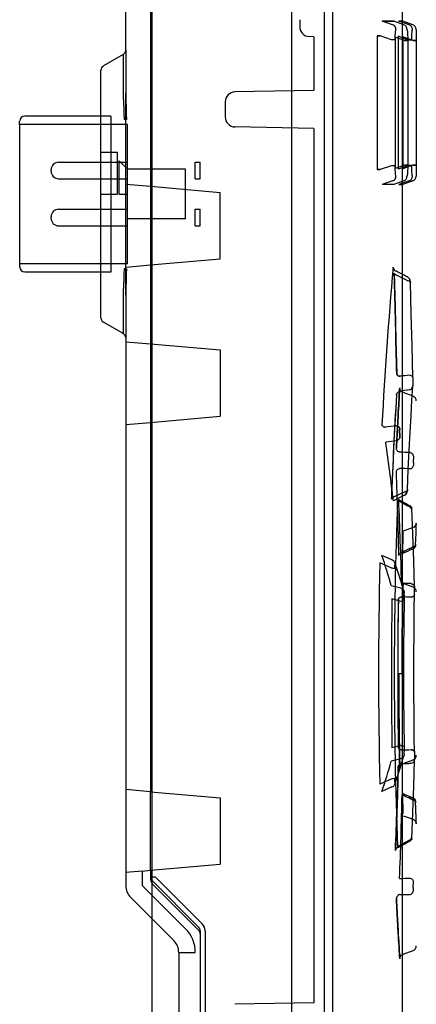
# Paper-space layout 'SUBMITTAL_E3H_2_1' of a CAD drawing. Header units: millimetres. Extents: x 0 to 841, y 0 to 594.
# Tile 42 of 45: x 762 to 766, y 480 to 491. Entities that reach past the tile are written whole.
import ezdxf

# ---------------------------------------------------------------- set-up
doc = ezdxf.new("R2010")
doc.units = ezdxf.units.MM
doc.header["$LTSCALE"] = 46.255
doc.layers.get('0').update_dxf_attribs({"linetype": 'CONTINUOUS'})
doc.layers.add('ROUNDS', color=7, linetype='CONTINUOUS')

psp = doc.layouts.new('SUBMITTAL_E3H_2_1')

# ---------------------------------------------------------------- linework, layer by layer
at = {"color": 3, "linetype": 'CONTINUOUS'}
psp.add_line((765.167, 290.343), (765.167, 510.711), dxfattribs=at)
at = {"color": 7, "linetype": 'CONTINUOUS'}
for p, q in [((765.255, 403.786), (765.255, 507.474)), ((764.817, 499.756), (764.817, 479.374)), ((763.33, 497.361), (763.33, 482.583)), ((764.905, 490.728), (764.905, 490.655)), ((765.776, 490.714), (765.9, 490.714)), ((765.9, 490.714), (765.776, 490.714)), ((765.886, 490.675), (765.776, 490.714)), ((766.004, 490.675), (765.9, 490.714)), ((765.952, 490.714), (765.993, 490.714)), ((765.993, 490.714), (765.952, 490.714)), ((766.06, 490.675), (765.952, 490.714)), ((766.099, 490.675), (765.993, 490.714)), ((765.052, 490.548), (765.007, 490.55)), ((765.052, 490.548), (765.052, 489.98)), ((765.755, 490.557), (765.721, 490.557)), ((765.721, 490.557), (765.755, 490.557)), ((765.721, 490.557), (765.721, 489.146)), ((765.875, 490.514), (765.755, 490.557)), ((765.91, 490.514), (765.875, 490.514)), ((766.011, 490.508), (765.913, 490.545)), ((765.913, 490.545), (765.913, 489.158)), ((766.055, 490.512), (765.943, 490.553)), ((765.943, 490.553), (765.943, 489.15)), ((766.1, 490.51), (765.995, 490.549)), ((765.995, 490.549), (765.995, 489.154)), ((766.045, 490.508), (766.011, 490.508)), ((766.011, 490.508), (766.045, 490.508)), ((766.089, 490.512), (766.055, 490.512)), ((766.134, 490.51), (766.1, 490.51)), ((766.1, 490.51), (766.134, 490.51)), ((763.067, 490.407), (763.067, 489.958)), ((763.041, 490.361), (763.041, 489.941)), ((765.052, 489.98), (764.221, 489.966)), ((764.118, 489.861), (764.118, 489.702)), ((762.91, 489.711), (762.91, 488.066)), ((763.074, 489.676), (763.049, 489.676)), ((761.947, 489.624), (761.947, 488.154)), ((765.052, 489.582), (764.221, 489.597)), ((765.052, 489.582), (765.052, 480.355)), ((762.805, 488.889), (762.805, 489.326)), ((762.98, 488.889), (762.98, 489.326)), ((762.997, 488.889), (762.997, 489.239)), ((762.28, 489.129), (762.28, 489.146)), ((763.085, 489.05), (763.085, 489.225)), ((763.697, 488.626), (763.697, 489.151)), ((763.802, 489.05), (763.802, 489.225)), ((763.855, 489.05), (763.855, 489.225)), ((765.755, 489.146), (765.721, 489.146)), ((765.721, 489.146), (765.755, 489.146)), ((765.875, 489.188), (765.755, 489.146)), ((765.91, 489.188), (765.875, 489.188)), ((766.011, 489.195), (765.913, 489.158)), ((766.055, 489.19), (765.943, 489.15)), ((766.1, 489.192), (765.995, 489.154)), ((766.045, 489.195), (766.011, 489.195)), ((766.011, 489.195), (766.045, 489.195)), ((766.089, 489.19), (766.055, 489.19)), ((766.134, 489.192), (766.1, 489.192)), ((766.1, 489.192), (766.134, 489.192)), ((765.886, 489.028), (765.776, 488.989)), ((766.004, 489.028), (765.9, 488.989)), ((766.06, 489.027), (765.952, 488.989)), ((763.33, 488.971), (764.065, 488.906)), ((765.9, 488.989), (765.776, 488.989)), ((765.993, 488.989), (765.952, 488.989)), ((765.952, 488.989), (765.993, 488.989)), ((766.099, 489.027), (765.993, 488.989)), ((762.805, 488.889), (762.98, 488.889)), ((762.997, 488.889), (763.085, 488.889)), ((763.085, 488.553), (763.085, 488.889)), ((764.065, 488.206), (764.065, 488.906)), ((763.802, 488.553), (763.802, 488.728)), ((763.855, 488.553), (763.855, 488.728)), ((762.28, 488.632), (762.28, 488.649)), ((763.33, 488.142), (764.065, 488.206)), ((763.074, 488.101), (763.049, 488.101)), ((763.041, 487.837), (763.041, 487.416)), ((763.067, 487.82), (763.067, 487.371)), ((763.33, 487.308), (764.065, 487.244)), ((764.065, 487.244), (764.065, 486.544)), ((763.33, 486.48), (764.065, 486.544)), ((765.926, 486.443), (765.808, 486.428)), ((765.928, 486.286), (765.813, 486.272)), ((766.002, 485.707), (765.894, 485.654)), ((766.008, 485.745), (765.908, 485.697)), ((766.008, 485.745), (765.908, 485.697)), ((766.128, 485.181), (766.128, 485.194)), ((766.128, 485.194), (766.128, 485.181)), ((766.129, 485.185), (766.129, 485.176)), ((766.128, 485.175), (766.128, 485.181)), ((766.129, 485.176), (766.128, 485.175)), ((765.871, 484.945), (765.752, 484.998)), ((765.878, 485.029), (765.771, 485.076)), ((765.972, 484.73), (765.871, 484.757)), ((765.976, 484.592), (765.879, 484.617)), ((765.951, 483.831), (765.985, 483.831)), ((765.976, 483.071), (765.879, 483.046)), ((765.972, 482.932), (765.871, 482.905)), ((765.871, 482.717), (765.752, 482.664)), ((765.878, 482.634), (765.771, 482.587)), ((763.33, 482.583), (764.065, 482.519)), ((764.065, 482.519), (764.065, 481.819)), ((765.989, 482.567), (765.995, 482.349)), ((766.128, 482.487), (766.128, 482.481)), ((766.129, 482.486), (766.128, 482.487)), ((766.129, 482.478), (766.129, 482.486)), ((766.128, 482.468), (766.128, 482.482)), ((766.128, 482.481), (766.128, 482.468)), ((763.33, 481.755), (764.065, 481.819)), ((763.242, 481.747), (763.067, 481.732)), ((763.067, 481.732), (763.067, 481.594)), ((763.242, 481.747), (763.242, 481.594)), ((763.33, 481.755), (763.33, 481.659)), ((763.381, 481.683), (763.33, 481.683)), ((763.381, 481.683), (763.875, 481.189)), ((763.7, 481.136), (763.242, 481.594)), ((763.345, 481.646), (763.839, 481.152)), ((763.35, 481.61), (763.839, 481.12)), ((763.576, 481.013), (763.118, 481.47)), ((763.855, 481.115), (763.855, 478.913)), ((763.906, 481.115), (763.906, 479.485)), ((763.627, 480.889), (763.802, 480.889)), ((765.052, 480.355), (764.221, 480.341))]:
    psp.add_line(p, q, dxfattribs=at)
at = {"color": 6, "linetype": 'CONTINUOUS'}
for p, q in [((765.987, 500.464), (765.987, 477.611)), ((763.067, 490.407), (763.067, 497.408)), ((766.045, 490.508), (766.045, 489.195)), ((766.134, 490.51), (766.134, 489.192)), ((763.041, 490.361), (762.831, 490.24)), ((762.805, 489.326), (762.805, 490.194)), ((763.067, 487.82), (763.067, 489.958)), ((761.947, 489.624), (761.947, 489.659)), ((762.91, 489.711), (762, 489.711)), ((763.085, 489.624), (761.947, 489.624)), ((763.085, 489.225), (763.085, 489.624)), ((762.98, 489.326), (762.805, 489.326)), ((763.085, 489.151), (762.997, 489.239)), ((762.358, 489.225), (763.085, 489.225)), ((763.697, 489.151), (763.085, 489.151)), ((763.802, 489.225), (763.855, 489.225)), ((762.358, 489.05), (763.085, 489.05)), ((763.085, 488.889), (763.085, 489.05)), ((763.802, 489.05), (763.855, 489.05)), ((763.067, 488.994), (763.33, 488.971)), ((762.805, 487.583), (762.805, 488.889)), ((762.358, 488.728), (763.085, 488.728)), ((763.802, 488.728), (763.855, 488.728)), ((763.697, 488.626), (763.085, 488.626)), ((762.358, 488.553), (763.085, 488.553)), ((763.085, 488.154), (763.085, 488.553)), ((763.802, 488.553), (763.855, 488.553)), ((763.085, 488.154), (761.947, 488.154)), ((761.947, 488.154), (761.947, 488.119)), ((763.067, 488.119), (763.33, 488.142)), ((762.91, 488.066), (762, 488.066)), ((765.903, 488.053), (765.912, 487.699)), ((766.082, 487.621), (766.073, 487.954)), ((765.912, 487.699), (765.921, 487.344)), ((766.091, 487.288), (766.082, 487.621)), ((763.041, 487.416), (762.831, 487.538)), ((763.067, 487.371), (763.067, 481.732)), ((763.067, 487.331), (763.33, 487.308)), ((765.921, 487.344), (765.929, 486.99)), ((766.099, 486.955), (766.091, 487.288)), ((766.089, 486.714), (766.098, 486.861)), ((765.927, 486.77), (765.918, 486.624)), ((765.927, 486.77), (765.918, 486.624)), ((765.962, 486.833), (765.961, 486.843)), ((765.965, 486.823), (765.962, 486.833)), ((765.97, 486.814), (765.965, 486.823)), ((765.977, 486.805), (765.97, 486.814)), ((765.986, 486.799), (765.977, 486.805)), ((765.996, 486.794), (765.986, 486.799)), ((766.102, 486.755), (765.996, 486.794)), ((766.11, 486.751), (766.102, 486.755)), ((766.117, 486.746), (766.11, 486.751)), ((766.123, 486.74), (766.117, 486.746)), ((766.08, 486.551), (766.089, 486.714)), ((766.128, 486.734), (766.123, 486.74)), ((766.132, 486.727), (766.128, 486.734)), ((766.134, 486.72), (766.132, 486.727)), ((766.136, 486.713), (766.134, 486.72)), ((766.136, 486.706), (766.136, 486.713)), ((765.918, 486.624), (765.909, 486.462)), ((765.918, 486.624), (765.909, 486.461)), ((766.07, 486.375), (766.08, 486.551)), ((763.067, 486.457), (763.33, 486.48)), ((765.909, 486.462), (765.9, 486.284)), ((765.909, 486.461), (765.9, 486.284)), ((766.061, 486.185), (766.07, 486.375)), ((765.9, 486.284), (765.891, 486.093)), ((765.9, 486.284), (765.891, 486.092)), ((766.051, 485.983), (766.061, 486.185)), ((765.891, 486.093), (765.882, 485.888)), ((765.891, 486.092), (765.882, 485.888)), ((766.042, 485.77), (766.051, 485.983)), ((765.882, 485.888), (765.873, 485.672)), ((765.882, 485.888), (765.873, 485.672)), ((766.099, 485.298), (766.087, 485.574)), ((766.129, 485.394), (766.122, 485.384)), ((766.134, 485.405), (766.129, 485.394)), ((766.133, 485.312), (766.136, 485.418)), ((766.136, 485.418), (766.134, 485.405)), ((766.102, 485.37), (765.996, 485.331)), ((766.109, 485.021), (766.099, 485.298)), ((766.113, 485.376), (766.102, 485.37)), ((766.122, 485.384), (766.113, 485.376)), ((766.129, 485.183), (766.133, 485.312)), ((766.129, 485.183), (766.133, 485.312)), ((765.944, 484.898), (765.91, 484.998)), ((766.117, 484.745), (766.109, 485.021)), ((765.976, 484.797), (765.944, 484.898)), ((766.005, 484.696), (765.976, 484.797)), ((766.102, 484.743), (765.996, 484.781)), ((766.108, 484.74), (766.102, 484.743)), ((766.114, 484.736), (766.108, 484.74)), ((766.12, 484.731), (766.114, 484.736)), ((766.124, 484.726), (766.12, 484.731)), ((766.128, 484.721), (766.124, 484.726)), ((766.131, 484.715), (766.128, 484.721)), ((766.133, 484.71), (766.131, 484.715)), ((766.135, 484.704), (766.133, 484.71)), ((766.136, 484.698), (766.135, 484.704)), ((766.136, 484.693), (766.136, 484.698)), ((765.946, 484.613), (765.944, 484.483)), ((766.007, 484.347), (766.01, 484.602)), ((766.115, 484.522), (766.117, 484.661)), ((766.115, 484.522), (766.117, 484.661)), ((765.944, 484.483), (765.942, 484.346)), ((765.944, 484.483), (765.942, 484.346)), ((766.113, 484.376), (766.115, 484.522)), ((766.113, 484.375), (766.115, 484.522)), ((766.112, 484.225), (766.113, 484.376)), ((766.112, 484.224), (766.113, 484.375)), ((765.942, 484.346), (765.941, 484.203)), ((765.942, 484.346), (765.941, 484.203)), ((766.005, 484.09), (766.007, 484.347)), ((765.941, 484.203), (765.94, 484.057)), ((765.941, 484.203), (765.94, 484.056)), ((766.111, 484.069), (766.112, 484.225)), ((766.111, 484.068), (766.112, 484.224)), ((765.94, 484.057), (765.94, 483.908)), ((765.94, 484.056), (765.94, 483.907)), ((766.004, 483.831), (766.005, 484.09)), ((766.111, 483.91), (766.111, 484.069)), ((765.94, 483.908), (765.94, 483.758)), ((765.94, 483.907), (765.94, 483.757)), ((766.111, 483.752), (766.111, 483.911)), ((766.111, 483.752), (766.111, 483.91)), ((765.94, 483.758), (765.94, 483.609)), ((765.94, 483.757), (765.94, 483.608)), ((765.951, 483.831), (765.951, 483.717)), ((765.951, 483.831), (765.951, 483.717)), ((766.005, 483.573), (766.004, 483.831)), ((766.111, 483.594), (766.111, 483.752)), ((766.111, 483.594), (766.111, 483.752)), ((765.951, 483.717), (765.951, 483.606)), ((765.951, 483.717), (765.951, 483.605)), ((765.94, 483.609), (765.941, 483.461)), ((765.951, 483.606), (765.952, 483.498)), ((765.951, 483.605), (765.952, 483.497)), ((766.007, 483.315), (766.005, 483.573)), ((766.112, 483.438), (766.111, 483.594)), ((766.112, 483.439), (766.111, 483.594)), ((765.941, 483.462), (765.942, 483.319)), ((765.941, 483.461), (765.942, 483.318)), ((765.952, 483.498), (765.953, 483.394)), ((766.113, 483.287), (766.112, 483.439)), ((766.113, 483.286), (766.112, 483.438)), ((765.942, 483.319), (765.944, 483.181)), ((765.942, 483.318), (765.944, 483.18)), ((765.953, 483.395), (765.954, 483.298)), ((765.953, 483.394), (765.954, 483.296)), ((766.01, 483.06), (766.007, 483.315)), ((765.954, 483.298), (765.955, 483.207)), ((765.954, 483.296), (765.955, 483.205)), ((766.115, 483.141), (766.113, 483.287)), ((765.944, 483.181), (765.946, 483.049)), ((765.944, 483.18), (765.946, 483.049)), ((765.955, 483.207), (765.956, 483.122)), ((765.956, 483.124), (765.958, 482.983)), ((766.117, 483.001), (766.115, 483.141)), ((766.117, 483.002), (766.115, 483.141)), ((765.957, 483.049), (765.959, 482.93)), ((765.958, 482.983), (765.961, 482.831)), ((765.976, 482.866), (766.005, 482.967)), ((765.996, 482.881), (766.102, 482.92)), ((766.102, 482.92), (766.105, 482.922)), ((766.105, 482.922), (766.109, 482.923)), ((766.109, 482.923), (766.112, 482.925)), ((766.109, 482.641), (766.117, 482.918)), ((766.112, 482.925), (766.116, 482.928)), ((766.116, 482.928), (766.119, 482.93)), ((766.119, 482.93), (766.121, 482.933)), ((766.121, 482.933), (766.124, 482.936)), ((766.124, 482.936), (766.126, 482.938)), ((766.126, 482.938), (766.128, 482.941)), ((766.128, 482.941), (766.13, 482.944)), ((766.13, 482.944), (766.131, 482.947)), ((766.131, 482.947), (766.133, 482.95)), ((766.133, 482.95), (766.134, 482.954)), ((766.134, 482.956), (766.135, 482.959)), ((766.134, 482.954), (766.134, 482.956)), ((766.135, 482.959), (766.136, 482.962)), ((766.136, 482.967), (766.136, 482.969)), ((766.136, 482.965), (766.136, 482.967)), ((766.136, 482.962), (766.136, 482.965)), ((765.945, 482.845), (765.937, 482.552)), ((765.944, 482.765), (765.976, 482.866)), ((765.961, 482.832), (765.962, 482.843)), ((765.962, 482.843), (765.965, 482.853)), ((765.965, 482.853), (765.971, 482.862)), ((765.971, 482.862), (765.978, 482.87)), ((765.978, 482.87), (765.986, 482.877)), ((765.986, 482.877), (765.996, 482.881)), ((765.91, 482.664), (765.944, 482.765)), ((763.33, 482.583), (763.067, 482.606)), ((766.099, 482.365), (766.109, 482.641)), ((763.33, 481.755), (763.33, 482.583)), ((765.937, 482.552), (765.927, 482.259)), ((766.134, 482.305), (766.129, 482.479)), ((766.131, 482.409), (766.129, 482.479)), ((765.996, 482.331), (766.102, 482.293)), ((766.087, 482.088), (766.099, 482.365)), ((766.102, 482.293), (766.113, 482.287)), ((766.113, 482.287), (766.122, 482.279)), ((766.122, 482.279), (766.129, 482.269)), ((766.136, 482.245), (766.133, 482.351)), ((765.927, 482.259), (765.915, 481.965)), ((766.129, 482.269), (766.134, 482.257)), ((766.134, 482.257), (766.136, 482.245)), ((763.242, 481.747), (763.33, 481.755)), ((766.123, 480.922), (766.128, 480.929)), ((766.128, 480.929), (766.132, 480.936)), ((766.132, 480.936), (766.134, 480.943)), ((766.134, 480.943), (766.136, 480.95)), ((766.136, 480.95), (766.136, 480.957)), ((763.627, 480.889), (763.627, 479.329)), ((765.961, 480.82), (765.962, 480.83)), ((765.962, 480.83), (765.965, 480.84)), ((765.965, 480.84), (765.97, 480.85)), ((765.97, 480.85), (765.977, 480.858)), ((765.977, 480.858), (765.986, 480.864)), ((765.986, 480.864), (765.996, 480.869)), ((765.996, 480.869), (766.102, 480.907)), ((766.102, 480.907), (766.11, 480.911)), ((766.11, 480.911), (766.117, 480.916)), ((766.117, 480.916), (766.123, 480.922))]:
    psp.add_line(p, q, dxfattribs=at)
at = {"color": 7, "linetype": 'CONTINUOUS'}
for centre, radius, start, end in [((765.01, 490.655), 0.105, 180, 268), ((765.985, 490.626), 0.0525, 359.9671, 69.8856), ((766.042, 490.626), 0.0525, 359.9859, 69.9514), ((766.081, 490.626), 0.0525, 359.9987, 69.997), ((763.015, 490.407), 0.0525, 300, 360), ((764.223, 489.861), 0.105, 91, 180), ((764.223, 489.702), 0.105, 180, 269), ((765.985, 489.077), 0.0525, 290.1144, 0.033), ((766.042, 489.077), 0.0525, 290.0486, 0.0141), ((766.081, 489.077), 0.0525, 290.003, 0.0013), ((815.302, 483.792), 49.6, 174.9996, 176.9254), ((619.11, 483.91), 146.851, 1.2022, 1.61726), ((742.187, 441.874), 51.942, 62.6717, 62.8058), ((742.203, 441.905), 51.907, 62.6716, 62.8058), ((741.267, 439.593), 54.357, 62.8898, 63.0095), ((741.285, 439.626), 54.319, 62.8897, 63.0095), ((763.015, 487.371), 0.0525, 0, 60), ((770.2, 452.954), 34.275, 96.9308, 97.1007), ((770.198, 452.971), 34.258, 96.9308, 97.1007), ((815.158, 483.818), 49.32, 176.572, 177.8481), ((815.044, 483.824), 49.206, 176.5707, 177.8501), ((770.39, 452.848), 34.249, 97.258, 97.4302), ((770.387, 452.872), 34.224, 97.258, 97.4303), ((749.323, 483.798), 16.674, 6.3899, 8.5329), ((749.341, 483.8), 16.656, 6.3881, 8.5335), ((765.409, 461.425), 24.746, 88.4679, 88.7237), ((765.409, 461.428), 24.743, 88.4679, 88.7237), ((716.908, 484.089), 49.053, 1.1523, 2.1859), ((765.179, 462.066), 23.941, 87.8662, 88.1315), ((765.179, 462.07), 23.937, 87.8661, 88.1315), ((813.281, 483.831), 47.378, 177.7904, 182.2097), ((750.772, 458.593), 31.024, 60.5027, 60.7356), ((750.776, 458.599), 31.018, 60.5027, 60.7357), ((717.272, 483.547), 48.724, 1.4546, 2.4906), ((717.285, 483.547), 48.711, 1.4545, 2.4908), ((749.458, 455.562), 34.324, 61.0878, 61.2843), ((749.46, 455.564), 34.321, 61.0878, 61.2843), ((781.011, 452.753), 35.676, 114.7181, 114.9081), ((781.011, 452.753), 35.675, 114.7181, 114.9081), ((783.914, 445.525), 43.441, 114.2169, 114.369), ((783.912, 445.529), 43.436, 114.2169, 114.3691), ((813.558, 483.831), 47.821, 178.6019, 181.3984), ((761.993, 483.72), 4.014, 14.9794, 19.7392), ((764.655, 458.763), 26.055, 86.858, 87.0845), ((764.655, 458.766), 26.051, 86.858, 87.0845), ((816.235, 483.831), 50.362, 179.1062, 180.8939), ((814.984, 483.831), 49.044, 179.0875, 180.9127), ((765.206, 461.295), 23.357, 87.8488, 88.1004), ((765.206, 461.295), 23.357, 87.8487, 88.1003), ((765.206, 506.362), 23.351, 271.8996, 272.1513), ((765.207, 506.352), 23.341, 271.8995, 272.1514), ((761.993, 483.943), 4.014, 340.2607, 345.0207), ((716.917, 484.089), 49.044, 357.5163, 358.5456), ((716.917, 484.089), 49.044, 357.5163, 358.5456), ((764.654, 508.902), 26.057, 272.9155, 273.142), ((764.655, 508.897), 26.051, 272.9155, 273.142), ((717.525, 483.526), 48.47, 357.8032, 358.8491), ((717.528, 483.526), 48.467, 357.8032, 358.8491), ((781.012, 514.911), 35.677, 245.0919, 245.2819), ((781.011, 514.91), 35.676, 245.0919, 245.2819), ((783.925, 522.163), 43.469, 245.631, 245.7831), ((783.91, 522.131), 43.433, 245.6309, 245.7831), ((750.772, 509.07), 31.025, 299.2644, 299.4973), ((750.779, 509.058), 31.011, 299.2643, 299.4973), ((749.457, 512.103), 34.326, 298.7157, 298.9122), ((749.46, 512.098), 34.32, 298.7157, 298.9122), ((763.382, 481.683), 0.0525, 180, 225), ((763.4, 481.659), 0.07, 180, 225), ((765.179, 505.6), 23.944, 271.8685, 272.1338), ((765.179, 505.596), 23.94, 271.8685, 272.1339), ((763.242, 481.594), 0.175, 180, 225), ((765.409, 506.238), 24.746, 271.2763, 271.5321), ((765.409, 506.236), 24.744, 271.2763, 271.5321), ((763.452, 480.889), 0.35, 0, 45), ((763.802, 481.115), 0.0525, 0, 45), ((763.801, 481.115), 0.105, 0, 45), ((763.802, 481.083), 0.0525, 0, 45), ((763.452, 480.889), 0.175, 0, 45)]:
    psp.add_arc(centre, radius, start, end, dxfattribs=at)
at = {"color": 6, "linetype": 'CONTINUOUS'}
for centre, radius, start, end in [((762.857, 490.194), 0.0525, 120, 180), ((762, 489.659), 0.0525, 90, 180), ((762.358, 489.146), 0.0788, 90, 180), ((762.358, 489.129), 0.0788, 180, 270), ((762.358, 488.649), 0.0788, 90, 180), ((762.358, 488.632), 0.0788, 180, 270), ((762, 488.119), 0.0525, 180, 270), ((762.857, 487.583), 0.0525, 180, 240)]:
    psp.add_arc(centre, radius, start, end, dxfattribs=at)
at = {"color": 7, "linetype": 'CONTINUOUS'}
for points, knots in [([(765.921, 490.626), (765.921, 490.633), (765.918, 490.647), (765.905, 490.665), (765.893, 490.673), (765.886, 490.675)], [0, 0, 0, 0, 0.333806, 0.667192, 1, 1, 1, 1]), ([(765.921, 490.626), (765.913, 490.626), (765.915, 490.601), (765.911, 490.58), (765.91, 490.548), (765.91, 490.526), (765.91, 490.514)], [0, 0, 0, 0, 0.196393, 0.410487, 0.683484, 1, 1, 1, 1]), ([(766.038, 490.626), (766.04, 490.619), (766.043, 490.603), (766.044, 490.576), (766.045, 490.544), (766.045, 490.521), (766.045, 490.508)], [0, 0, 0, 0, 0.188916, 0.404277, 0.681142, 1, 1, 1, 1]), ([(766.089, 490.512), (766.089, 490.525), (766.09, 490.547), (766.09, 490.578), (766.091, 490.604), (766.093, 490.619), (766.094, 490.626)], [0, 0, 0, 0, 0.319407, 0.59536, 0.810572, 1, 1, 1, 1]), ([(766.133, 490.626), (766.134, 490.619), (766.134, 490.603), (766.134, 490.577), (766.134, 490.546), (766.134, 490.523), (766.134, 490.51)], [0, 0, 0, 0, 0.187059, 0.402612, 0.679737, 1, 1, 1, 1]), ([(763.041, 489.941), (763.041, 489.925), (763.041, 489.893), (763.044, 489.846), (763.046, 489.8), (763.048, 489.757), (763.049, 489.716), (763.049, 489.689), (763.049, 489.676)], [0, 0, 0, 0, 0.181002, 0.3619, 0.535786, 0.699606, 0.854, 1, 1, 1, 1]), ([(763.067, 489.958), (763.067, 489.941), (763.068, 489.907), (763.069, 489.857), (763.071, 489.808), (763.072, 489.762), (763.073, 489.718), (763.074, 489.69), (763.074, 489.676)], [0, 0, 0, 0, 0.181073, 0.362009, 0.535889, 0.699686, 0.854058, 1, 1, 1, 1]), ([(765.91, 489.188), (765.91, 489.176), (765.91, 489.155), (765.911, 489.123), (765.915, 489.102), (765.913, 489.077), (765.921, 489.077)], [0, 0, 0, 0, 0.316315, 0.589382, 0.803583, 1, 1, 1, 1]), ([(766.045, 489.195), (766.045, 489.182), (766.045, 489.159), (766.044, 489.127), (766.043, 489.1), (766.04, 489.084), (766.038, 489.077)], [0, 0, 0, 0, 0.318826, 0.595732, 0.811054, 1, 1, 1, 1]), ([(766.094, 489.077), (766.093, 489.084), (766.091, 489.099), (766.09, 489.125), (766.09, 489.156), (766.089, 489.178), (766.089, 489.19)], [0, 0, 0, 0, 0.189396, 0.404555, 0.680447, 1, 1, 1, 1]), ([(766.134, 489.192), (766.134, 489.18), (766.134, 489.157), (766.134, 489.126), (766.134, 489.099), (766.134, 489.084), (766.133, 489.077)], [0, 0, 0, 0, 0.320173, 0.59735, 0.812906, 1, 1, 1, 1]), ([(765.886, 489.028), (765.893, 489.03), (765.905, 489.038), (765.918, 489.056), (765.921, 489.07), (765.921, 489.077)], [0, 0, 0, 0, 0.332808, 0.666194, 1, 1, 1, 1]), ([(763.049, 488.101), (763.049, 488.088), (763.049, 488.062), (763.048, 488.021), (763.046, 487.978), (763.044, 487.932), (763.041, 487.885), (763.041, 487.853), (763.041, 487.837)], [0, 0, 0, 0, 0.145859, 0.300194, 0.464003, 0.637915, 0.81886, 1, 1, 1, 1]), ([(763.074, 488.101), (763.074, 488.088), (763.073, 488.059), (763.072, 488.016), (763.071, 487.97), (763.069, 487.921), (763.068, 487.871), (763.067, 487.837), (763.067, 487.82)], [0, 0, 0, 0, 0.14581, 0.300125, 0.463908, 0.637809, 0.81879, 1, 1, 1, 1]), ([(765.925, 488.074), (765.919, 488.076), (765.907, 488.083), (765.894, 488.097), (765.891, 488.11), (765.891, 488.116)], [0, 0, 0, 0, 0.352725, 0.68553, 1, 1, 1, 1]), ([(765.891, 488.116), (765.891, 488.11), (765.894, 488.097), (765.907, 488.083), (765.919, 488.076), (765.925, 488.074)], [0, 0, 0, 0, 0.314526, 0.647292, 1, 1, 1, 1]), ([(765.903, 488.055), (765.902, 488.051), (765.906, 488.042), (765.919, 488.034), (765.931, 488.03), (765.937, 488.029)], [0, 0, 0, 0, 0.247892, 0.577126, 1, 1, 1, 1]), ([(765.937, 488.029), (765.931, 488.03), (765.919, 488.034), (765.906, 488.042), (765.902, 488.051), (765.903, 488.055)], [0, 0, 0, 0, 0.422872, 0.7521, 1, 1, 1, 1]), ([(766.033, 488.018), (766.04, 488.016), (766.052, 488.01), (766.064, 487.995), (766.068, 487.983), (766.068, 487.977)], [0, 0, 0, 0, 0.353408, 0.686243, 1, 1, 1, 1]), ([(766.068, 487.977), (766.068, 487.983), (766.064, 487.995), (766.052, 488.01), (766.04, 488.016), (766.033, 488.018)], [0, 0, 0, 0, 0.310605, 0.644932, 1, 1, 1, 1]), ([(766.038, 487.978), (766.045, 487.977), (766.056, 487.974), (766.069, 487.966), (766.073, 487.957), (766.073, 487.953)], [0, 0, 0, 0, 0.423102, 0.752241, 1, 1, 1, 1]), ([(766.073, 487.953), (766.072, 487.959), (766.076, 487.962), (766.068, 487.98), (766.068, 487.977)], [0, 0, 0, 0, 0.683788, 1, 1, 1, 1]), ([(765.963, 486.966), (765.957, 486.967), (765.946, 486.97), (765.932, 486.978), (765.928, 486.987), (765.929, 486.991)], [0, 0, 0, 0, 0.421938, 0.751826, 1, 1, 1, 1]), ([(765.929, 486.991), (765.928, 486.987), (765.932, 486.978), (765.946, 486.97), (765.957, 486.967), (765.963, 486.966)], [0, 0, 0, 0, 0.248157, 0.578052, 1, 1, 1, 1]), ([(766.099, 486.954), (766.099, 486.957), (766.095, 486.966), (766.082, 486.974), (766.07, 486.977), (766.064, 486.978)], [0, 0, 0, 0, 0.248001, 0.577765, 1, 1, 1, 1]), ([(766.099, 486.954), (766.099, 486.947), (766.099, 486.934), (766.099, 486.914), (766.099, 486.896), (766.098, 486.879), (766.098, 486.869), (766.098, 486.864)], [0, 0, 0, 0, 0.216197, 0.440593, 0.656269, 0.847388, 1, 1, 1, 1]), ([(766.063, 486.822), (766.07, 486.824), (766.082, 486.83), (766.095, 486.846), (766.098, 486.858), (766.098, 486.864)], [0, 0, 0, 0, 0.354266, 0.685068, 1, 1, 1, 1]), ([(765.926, 486.203), (765.929, 486.262), (765.935, 486.378), (765.943, 486.538), (765.952, 486.691), (765.956, 486.763), (765.962, 486.865), (765.956, 486.763), (765.952, 486.691), (765.943, 486.538), (765.935, 486.378), (765.929, 486.262), (765.926, 486.203)], [0, 0, 0, 0, 0.137736, 0.269027, 0.384432, 0.46842, 0.499999, 0.531503, 0.615341, 0.730131, 0.861543, 1, 1, 1, 1]), ([(765.927, 486.767), (765.927, 486.773), (765.929, 486.786), (765.942, 486.801), (765.955, 486.807), (765.961, 486.809)], [0, 0, 0, 0, 0.315561, 0.646408, 1, 1, 1, 1]), ([(765.961, 486.809), (765.955, 486.807), (765.942, 486.801), (765.929, 486.786), (765.927, 486.773), (765.927, 486.767)], [0, 0, 0, 0, 0.354182, 0.685668, 1, 1, 1, 1]), ([(765.773, 486.453), (765.774, 486.449), (765.779, 486.441), (765.791, 486.433), (765.802, 486.429), (765.808, 486.428)], [0, 0, 0, 0, 0.258661, 0.593091, 1, 1, 1, 1]), ([(765.808, 486.428), (765.802, 486.429), (765.791, 486.433), (765.779, 486.441), (765.774, 486.449), (765.773, 486.453)], [0, 0, 0, 0, 0.407248, 0.741847, 1, 1, 1, 1]), ([(765.961, 486.417), (765.96, 486.421), (765.956, 486.43), (765.943, 486.438), (765.932, 486.442), (765.926, 486.443)], [0, 0, 0, 0, 0.264842, 0.596785, 1, 1, 1, 1]), ([(765.926, 486.443), (765.932, 486.442), (765.943, 486.438), (765.956, 486.43), (765.96, 486.421), (765.961, 486.417)], [0, 0, 0, 0, 0.404124, 0.73858, 1, 1, 1, 1]), ([(765.928, 486.286), (765.935, 486.288), (765.946, 486.295), (765.959, 486.31), (765.962, 486.322), (765.963, 486.328)], [0, 0, 0, 0, 0.350615, 0.683975, 1, 1, 1, 1]), ([(765.963, 486.328), (765.962, 486.322), (765.959, 486.31), (765.946, 486.295), (765.935, 486.288), (765.928, 486.286)], [0, 0, 0, 0, 0.316026, 0.649383, 1, 1, 1, 1]), ([(765.963, 486.328), (765.962, 486.333), (765.961, 486.343), (765.96, 486.359), (765.96, 486.378), (765.96, 486.398), (765.96, 486.411), (765.961, 486.418)], [0, 0, 0, 0, 0.151259, 0.341905, 0.557137, 0.781777, 1, 1, 1, 1]), ([(765.961, 486.418), (765.96, 486.411), (765.96, 486.398), (765.96, 486.378), (765.96, 486.359), (765.961, 486.343), (765.962, 486.333), (765.963, 486.328)], [0, 0, 0, 0, 0.218064, 0.442893, 0.658145, 0.848666, 1, 1, 1, 1]), ([(765.96, 486.165), (765.954, 486.167), (765.942, 486.172), (765.93, 486.186), (765.926, 486.198), (765.926, 486.203)], [0, 0, 0, 0, 0.362489, 0.694506, 1, 1, 1, 1]), ([(766.071, 486.162), (766.077, 486.16), (766.089, 486.154), (766.102, 486.14), (766.105, 486.129), (766.105, 486.123)], [0, 0, 0, 0, 0.360898, 0.693014, 1, 1, 1, 1]), ([(766.105, 486.123), (766.105, 486.117), (766.105, 486.105), (766.104, 486.086), (766.104, 486.065), (766.105, 486.044), (766.105, 486.031), (766.105, 486.025)], [0, 0, 0, 0, 0.171379, 0.375381, 0.593668, 0.807967, 1, 1, 1, 1]), ([(766.071, 485.99), (766.077, 485.992), (766.088, 485.997), (766.101, 486.009), (766.105, 486.02), (766.105, 486.025)], [0, 0, 0, 0, 0.375782, 0.707554, 1, 1, 1, 1]), ([(765.925, 485.96), (765.926, 485.965), (765.929, 485.975), (765.942, 485.988), (765.954, 485.993), (765.96, 485.994)], [0, 0, 0, 0, 0.292516, 0.624364, 1, 1, 1, 1]), ([(766.037, 485.749), (766.037, 485.743), (766.033, 485.731), (766.021, 485.716), (766.009, 485.709), (766.002, 485.707)], [0, 0, 0, 0, 0.316191, 0.649203, 1, 1, 1, 1]), ([(766.002, 485.707), (766.009, 485.709), (766.021, 485.716), (766.033, 485.731), (766.037, 485.743), (766.037, 485.749)], [0, 0, 0, 0, 0.350797, 0.683809, 1, 1, 1, 1]), ([(766.008, 485.745), (766.014, 485.746), (766.026, 485.75), (766.039, 485.759), (766.043, 485.768), (766.042, 485.772)], [0, 0, 0, 0, 0.414934, 0.743093, 1, 1, 1, 1]), ([(766.042, 485.772), (766.043, 485.768), (766.039, 485.759), (766.026, 485.75), (766.014, 485.746), (766.008, 485.745)], [0, 0, 0, 0, 0.254867, 0.584209, 1, 1, 1, 1]), ([(766.042, 485.772), (766.042, 485.767), (766.046, 485.763), (766.037, 485.747), (766.037, 485.749)], [0, 0, 0, 0, 0.655494, 1, 1, 1, 1]), ([(765.908, 485.697), (765.901, 485.696), (765.89, 485.692), (765.876, 485.684), (765.873, 485.674), (765.873, 485.67)], [0, 0, 0, 0, 0.416053, 0.744365, 1, 1, 1, 1]), ([(765.873, 485.67), (765.873, 485.674), (765.876, 485.683), (765.89, 485.692), (765.901, 485.696), (765.908, 485.697)], [0, 0, 0, 0, 0.256437, 0.584871, 1, 1, 1, 1]), ([(766.087, 485.572), (766.087, 485.577), (766.084, 485.589), (766.071, 485.601), (766.059, 485.606), (766.053, 485.607)], [0, 0, 0, 0, 0.293257, 0.622387, 1, 1, 1, 1]), ([(766.083, 485.567), (766.082, 485.571), (766.078, 485.581), (766.065, 485.591), (766.054, 485.595), (766.048, 485.596)], [0, 0, 0, 0, 0.272379, 0.60526, 1, 1, 1, 1]), ([(766.083, 485.567), (766.083, 485.572), (766.081, 485.591), (766.087, 485.576), (766.087, 485.572)], [0, 0, 0, 0, 0.587886, 1, 1, 1, 1]), ([(766.087, 485.572), (766.087, 485.577), (766.087, 485.597), (766.083, 485.573), (766.083, 485.567)], [0, 0, 0, 0, 0.415642, 1, 1, 1, 1]), ([(765.989, 485.095), (765.99, 485.121), (765.991, 485.167), (765.993, 485.238), (765.994, 485.275), (765.996, 485.341), (765.994, 485.286), (765.993, 485.249), (765.991, 485.176), (765.99, 485.125), (765.989, 485.095)], [0, 0, 0, 0, 0.167792, 0.310244, 0.426601, 0.499999, 0.550074, 0.659181, 0.804721, 1, 1, 1, 1]), ([(766.128, 485.194), (766.128, 485.189), (766.124, 485.178), (766.111, 485.166), (766.099, 485.161), (766.093, 485.16)], [0, 0, 0, 0, 0.292482, 0.623747, 1, 1, 1, 1]), ([(766.095, 485.143), (766.101, 485.145), (766.113, 485.151), (766.126, 485.166), (766.129, 485.179), (766.129, 485.185)], [0, 0, 0, 0, 0.353092, 0.684439, 1, 1, 1, 1]), ([(766.129, 485.185), (766.129, 485.179), (766.126, 485.166), (766.113, 485.151), (766.101, 485.145), (766.095, 485.143)], [0, 0, 0, 0, 0.315196, 0.646748, 1, 1, 1, 1]), ([(765.986, 485.11), (765.979, 485.108), (765.968, 485.103), (765.955, 485.091), (765.951, 485.08), (765.951, 485.075)], [0, 0, 0, 0, 0.376141, 0.707451, 1, 1, 1, 1]), ([(765.951, 485.075), (765.951, 485.08), (765.955, 485.091), (765.968, 485.103), (765.979, 485.108), (765.986, 485.11)], [0, 0, 0, 0, 0.29254, 0.623854, 1, 1, 1, 1]), ([(765.913, 484.981), (765.913, 484.988), (765.91, 485.002), (765.898, 485.019), (765.885, 485.027), (765.878, 485.029)], [0, 0, 0, 0, 0.331452, 0.663549, 1, 1, 1, 1]), ([(765.913, 484.981), (765.911, 484.985), (765.905, 484.965), (765.906, 484.954), (765.905, 484.941), (765.905, 484.935)], [0, 0, 0, 0, 0.271308, 0.592371, 1, 1, 1, 1]), ([(765.871, 484.945), (765.876, 484.945), (765.887, 484.943), (765.902, 484.941), (765.905, 484.935)], [0, 0, 0, 0, 0.47047, 1, 1, 1, 1]), ([(765.985, 483.831), (765.985, 483.872), (765.986, 483.956), (765.986, 484.087), (765.987, 484.226), (765.989, 484.367), (765.99, 484.501), (765.992, 484.61), (765.994, 484.702), (765.995, 484.742), (765.996, 484.791), (765.995, 484.753), (765.995, 484.732), (765.994, 484.696), (765.993, 484.656), (765.992, 484.609), (765.991, 484.552), (765.99, 484.483), (765.989, 484.397), (765.988, 484.294), (765.987, 484.178), (765.986, 484.058), (765.986, 483.942), (765.985, 483.867), (765.985, 483.831)], [0, 0, 0, 0, 0.064139, 0.133539, 0.207111, 0.284026, 0.356242, 0.416712, 0.4628, 0.489608, 0.5, 0.510588, 0.525189, 0.543128, 0.564095, 0.588591, 0.617716, 0.653293, 0.698006, 0.753435, 0.816941, 0.881657, 0.942835, 1, 1, 1, 1]), ([(766.083, 484.778), (766.089, 484.777), (766.101, 484.772), (766.114, 484.759), (766.117, 484.748), (766.117, 484.743)], [0, 0, 0, 0, 0.377315, 0.707052, 1, 1, 1, 1]), ([(765.972, 484.73), (765.979, 484.728), (765.991, 484.721), (766.004, 484.703), (766.007, 484.689), (766.007, 484.682)], [0, 0, 0, 0, 0.336817, 0.669109, 1, 1, 1, 1]), ([(766.01, 484.603), (766.01, 484.61), (766.01, 484.623), (766.01, 484.643), (766.009, 484.662), (766.008, 484.675), (766.007, 484.682)], [0, 0, 0, 0, 0.264459, 0.513225, 0.728815, 1, 1, 1, 1]), ([(766.117, 484.661), (766.118, 484.668), (766.118, 484.682), (766.118, 484.704), (766.118, 484.724), (766.117, 484.737), (766.117, 484.743)], [0, 0, 0, 0, 0.262548, 0.526362, 0.779626, 1, 1, 1, 1]), ([(765.946, 484.612), (765.946, 484.616), (765.95, 484.626), (765.963, 484.635), (765.974, 484.638), (765.98, 484.639)], [0, 0, 0, 0, 0.25812, 0.588139, 1, 1, 1, 1]), ([(765.98, 484.639), (765.974, 484.638), (765.963, 484.635), (765.95, 484.626), (765.946, 484.616), (765.946, 484.612)], [0, 0, 0, 0, 0.411707, 0.74153, 1, 1, 1, 1]), ([(766.01, 484.603), (766.012, 484.597), (765.991, 484.594), (765.982, 484.592), (765.976, 484.592)], [0, 0, 0, 0, 0.482096, 1, 1, 1, 1]), ([(766.083, 484.636), (766.089, 484.637), (766.1, 484.64), (766.114, 484.649), (766.118, 484.658), (766.117, 484.662)], [0, 0, 0, 0, 0.415686, 0.745731, 1, 1, 1, 1]), ([(766.117, 484.662), (766.118, 484.658), (766.114, 484.649), (766.1, 484.64), (766.089, 484.637), (766.083, 484.636)], [0, 0, 0, 0, 0.261638, 0.588258, 1, 1, 1, 1]), ([(765.951, 483.831), (765.951, 483.788), (765.951, 483.699), (765.952, 483.56), (765.953, 483.413), (765.954, 483.264), (765.956, 483.124), (765.958, 483.009), (765.96, 482.913), (765.96, 482.872), (765.961, 482.822), (765.96, 482.862), (765.96, 482.885), (765.959, 482.923), (765.959, 482.964), (765.958, 483.014), (765.957, 483.073), (765.956, 483.145), (765.955, 483.235), (765.953, 483.344), (765.952, 483.466), (765.951, 483.592), (765.951, 483.714), (765.951, 483.793), (765.951, 483.831)], [0, 0, 0, 0, 0.064411, 0.134267, 0.208403, 0.285937, 0.358179, 0.418243, 0.463731, 0.489977, 0.5, 0.510944, 0.525584, 0.5435, 0.564395, 0.588802, 0.617827, 0.653262, 0.697727, 0.752861, 0.816251, 0.881103, 0.942606, 1, 1, 1, 1]), ([(765.98, 483.023), (765.974, 483.025), (765.963, 483.028), (765.95, 483.037), (765.946, 483.046), (765.946, 483.05)], [0, 0, 0, 0, 0.412449, 0.74303, 1, 1, 1, 1]), ([(765.976, 483.071), (765.982, 483.07), (765.991, 483.069), (766.012, 483.065), (766.01, 483.059)], [0, 0, 0, 0, 0.518431, 1, 1, 1, 1]), ([(766.007, 482.98), (766.008, 482.987), (766.009, 483), (766.01, 483.02), (766.01, 483.039), (766.01, 483.053), (766.01, 483.06)], [0, 0, 0, 0, 0.271225, 0.486856, 0.735391, 1, 1, 1, 1]), ([(766.117, 483.001), (766.118, 483.005), (766.114, 483.014), (766.1, 483.023), (766.089, 483.026), (766.083, 483.027)], [0, 0, 0, 0, 0.261638, 0.588258, 1, 1, 1, 1]), ([(766.083, 483.027), (766.089, 483.026), (766.1, 483.023), (766.114, 483.014), (766.118, 483.005), (766.117, 483.001)], [0, 0, 0, 0, 0.415686, 0.745731, 1, 1, 1, 1]), ([(766.007, 482.98), (766.007, 482.973), (766.004, 482.959), (765.991, 482.942), (765.979, 482.935), (765.972, 482.932)], [0, 0, 0, 0, 0.330891, 0.663183, 1, 1, 1, 1]), ([(766.083, 482.884), (766.089, 482.886), (766.101, 482.891), (766.114, 482.903), (766.117, 482.914), (766.117, 482.919)], [0, 0, 0, 0, 0.377315, 0.707052, 1, 1, 1, 1]), ([(766.117, 483.002), (766.118, 482.995), (766.118, 482.98), (766.118, 482.959), (766.118, 482.939), (766.117, 482.926), (766.117, 482.919)], [0, 0, 0, 0, 0.262548, 0.526362, 0.779626, 1, 1, 1, 1]), ([(765.945, 482.844), (765.945, 482.849), (765.948, 482.86), (765.962, 482.873), (765.973, 482.877), (765.98, 482.879)], [0, 0, 0, 0, 0.292968, 0.622783, 1, 1, 1, 1]), ([(765.98, 482.879), (765.973, 482.877), (765.962, 482.873), (765.948, 482.86), (765.945, 482.849), (765.945, 482.844)], [0, 0, 0, 0, 0.377217, 0.707041, 1, 1, 1, 1]), ([(765.905, 482.728), (765.902, 482.722), (765.887, 482.72), (765.876, 482.718), (765.871, 482.717)], [0, 0, 0, 0, 0.527587, 1, 1, 1, 1]), ([(765.905, 482.728), (765.905, 482.722), (765.906, 482.708), (765.905, 482.698), (765.911, 482.678), (765.913, 482.682)], [0, 0, 0, 0, 0.407208, 0.728686, 1, 1, 1, 1]), ([(765.878, 482.634), (765.885, 482.636), (765.898, 482.643), (765.91, 482.661), (765.913, 482.675), (765.913, 482.682)], [0, 0, 0, 0, 0.33645, 0.668546, 1, 1, 1, 1]), ([(766.128, 482.468), (766.128, 482.473), (766.124, 482.484), (766.111, 482.497), (766.099, 482.501), (766.093, 482.503)], [0, 0, 0, 0, 0.292482, 0.623747, 1, 1, 1, 1]), ([(766.129, 482.478), (766.129, 482.484), (766.126, 482.497), (766.113, 482.512), (766.101, 482.518), (766.095, 482.52)], [0, 0, 0, 0, 0.315193, 0.646746, 1, 1, 1, 1]), ([(766.095, 482.52), (766.101, 482.518), (766.113, 482.512), (766.126, 482.497), (766.129, 482.484), (766.129, 482.478)], [0, 0, 0, 0, 0.353091, 0.684439, 1, 1, 1, 1]), ([(766.083, 482.096), (766.082, 482.091), (766.078, 482.082), (766.065, 482.072), (766.054, 482.068), (766.048, 482.066)], [0, 0, 0, 0, 0.27238, 0.605261, 1, 1, 1, 1]), ([(766.087, 482.09), (766.087, 482.085), (766.084, 482.074), (766.071, 482.061), (766.059, 482.057), (766.053, 482.055)], [0, 0, 0, 0, 0.293257, 0.622387, 1, 1, 1, 1]), ([(766.083, 482.096), (766.083, 482.091), (766.081, 482.072), (766.087, 482.087), (766.087, 482.09)], [0, 0, 0, 0, 0.587886, 1, 1, 1, 1]), ([(766.087, 482.09), (766.087, 482.086), (766.087, 482.065), (766.083, 482.089), (766.083, 482.096)], [0, 0, 0, 0, 0.415642, 1, 1, 1, 1]), ([(765.95, 481.998), (765.943, 481.997), (765.931, 481.992), (765.918, 481.98), (765.915, 481.968), (765.915, 481.963)], [0, 0, 0, 0, 0.377553, 0.706744, 1, 1, 1, 1]), ([(765.915, 481.963), (765.915, 481.968), (765.918, 481.98), (765.931, 481.992), (765.943, 481.997), (765.95, 481.998)], [0, 0, 0, 0, 0.293288, 0.622462, 1, 1, 1, 1]), ([(766.071, 481.672), (766.077, 481.671), (766.088, 481.666), (766.101, 481.653), (766.105, 481.643), (766.105, 481.638)], [0, 0, 0, 0, 0.375782, 0.707554, 1, 1, 1, 1]), ([(766.105, 481.54), (766.105, 481.545), (766.105, 481.558), (766.104, 481.577), (766.104, 481.598), (766.105, 481.618), (766.105, 481.631), (766.105, 481.638)], [0, 0, 0, 0, 0.171383, 0.375384, 0.59367, 0.807968, 1, 1, 1, 1]), ([(765.96, 481.498), (765.954, 481.496), (765.942, 481.49), (765.93, 481.477), (765.926, 481.465), (765.926, 481.459)], [0, 0, 0, 0, 0.362438, 0.694398, 1, 1, 1, 1]), ([(765.926, 481.459), (765.929, 481.397), (765.935, 481.275), (765.944, 481.11), (765.953, 480.96), (765.957, 480.887), (765.962, 480.799), (765.956, 480.909), (765.952, 480.977), (765.943, 481.125), (765.935, 481.282), (765.929, 481.398), (765.926, 481.459)], [0, 0, 0, 0, 0.147483, 0.28227, 0.397239, 0.476849, 0.499989, 0.538502, 0.621298, 0.730513, 0.85597, 1, 1, 1, 1]), ([(766.071, 481.501), (766.077, 481.503), (766.089, 481.508), (766.102, 481.522), (766.105, 481.534), (766.105, 481.54)], [0, 0, 0, 0, 0.360892, 0.693009, 1, 1, 1, 1])]:
    psp.add_open_spline(points, degree=3, knots=knots, dxfattribs=at)
for points in [[(766.068, 487.977), (766.069, 487.985), (766.072, 487.961), (766.073, 487.953)], [(766.037, 485.749), (766.038, 485.742), (766.042, 485.765), (766.042, 485.772)]]:
    psp.add_open_spline(points, degree=3, dxfattribs=at)
at = {"layer": 'ROUNDS', "color": 3, "linetype": 'CONTINUOUS'}
psp.add_line((763.347, 400.899), (763.347, 510.361), dxfattribs=at)

doc.saveas('drawing.dxf')
